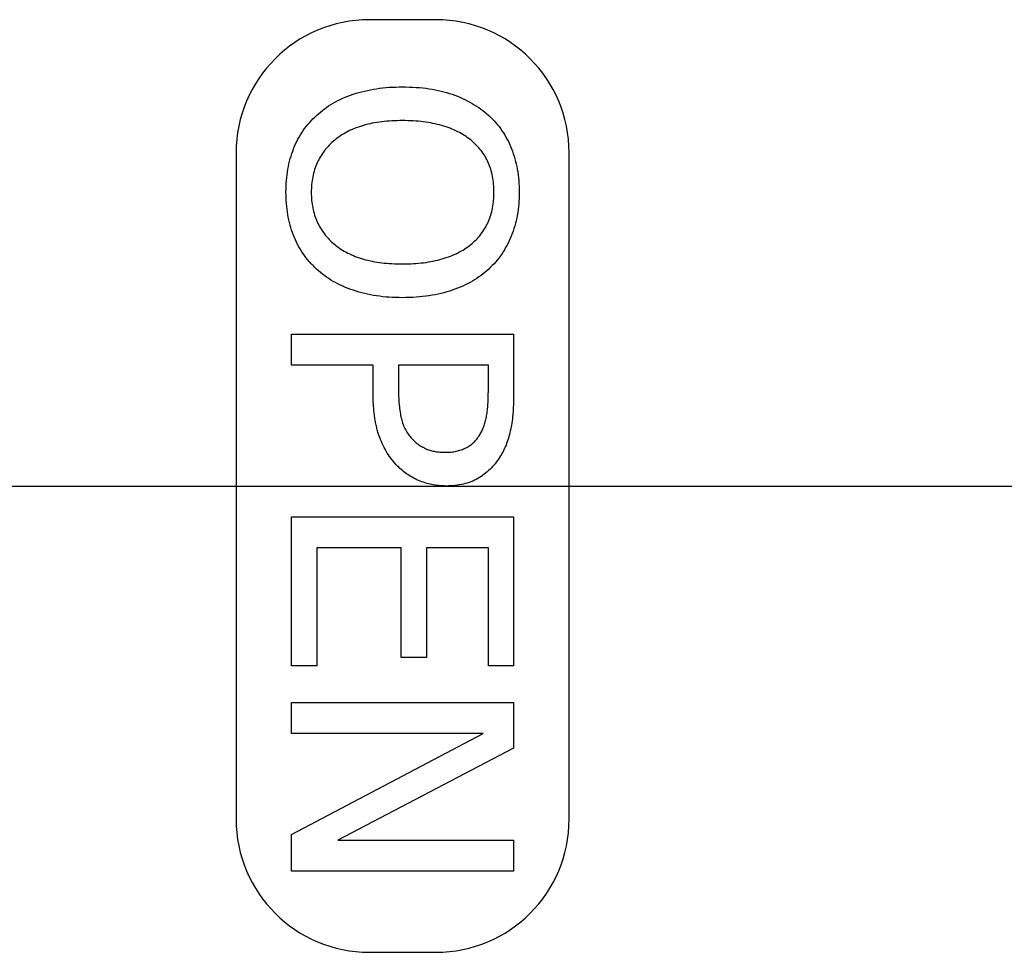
# Model space of a CAD drawing. Header units: metres. Extents: x 6538042 to 13082743, y 6022817 to 12049805.
# Tile 27 of 92: x 6539371.463 to 6539371.866, y 6024176.888 to 6024177.27. Entities that reach past the tile are written whole.
import ezdxf
from ezdxf.lldxf.tags import DXFTag

# ---------------------------------------------------------------- set-up
doc = ezdxf.new("R2010")
doc.units = ezdxf.units.M
doc.header["$MEASUREMENT"] = 0
for name, color, linetype in [('Default', 7, 'CONTINUOUS'), ('Linie_tabeli', 7, 'CONTINUOUS'), ('Q-6500-S', 7, 'CONTINUOUS')]:
    doc.layers.add(name, color=color, linetype=linetype)
tags = doc.linetypes.add('CENTER2', pattern=[28.575, 19.05, -3.175, 3.175, -3.175]).pattern_tags.tags
tags[10:11] = [DXFTag(74, 4), DXFTag(75, 0), DXFTag(340, '0'), DXFTag(46, 0.0), DXFTag(50, 0.0), DXFTag(44, 0.0), DXFTag(45, 0.0)]
tags[8:9] = [DXFTag(74, 4), DXFTag(75, 0), DXFTag(340, '0'), DXFTag(46, 0.0), DXFTag(50, 0.0), DXFTag(44, 0.0), DXFTag(45, 0.0)]
tags[6:7] = [DXFTag(74, 4), DXFTag(75, 0), DXFTag(340, '0'), DXFTag(46, 0.0), DXFTag(50, 0.0), DXFTag(44, 0.0), DXFTag(45, 0.0)]
tags[4:5] = [DXFTag(74, 4), DXFTag(75, 0), DXFTag(340, '0'), DXFTag(46, 0.0), DXFTag(50, 0.0), DXFTag(44, 0.0), DXFTag(45, 0.0)]

# ---------------------------------------------------------------- blocks, each defined once
blk = doc.blocks.new('z350')
at = {"layer": 'Default', "color": 7, "linetype": 'CENTER2'}
blk.add_line((6539305.67301, 6024165.66765), (6539313.17046, 6024165.66765), dxfattribs=at)
at = {"layer": 'Q-6500-S', "color": 7, "linetype": 'Continuous'}
for p, q in [((6539308.6145, 6024165.85886), (6539308.58718, 6024165.85886)), ((6539308.53255, 6024165.80423), (6539308.53255, 6024165.53108)), ((6539308.66913, 6024165.53108), (6539308.66913, 6024165.80423)), ((6539308.55531, 6024165.71721), (6539308.55531, 6024165.72989)), ((6539308.55531, 6024165.72989), (6539308.64637, 6024165.72989)), ((6539308.64637, 6024165.72989), (6539308.64637, 6024165.70513)), ((6539308.58874, 6024165.71721), (6539308.55531, 6024165.71721)), ((6539308.58874, 6024165.70599), (6539308.58874, 6024165.71721)), ((6539308.59911, 6024165.71721), (6539308.59911, 6024165.70821)), ((6539308.63599, 6024165.71721), (6539308.59911, 6024165.71721)), ((6539308.63599, 6024165.70628), (6539308.63599, 6024165.71721)), ((6539308.55531, 6024165.59389), (6539308.55531, 6024165.65498)), ((6539308.55531, 6024165.65498), (6539308.64637, 6024165.65498)), ((6539308.64637, 6024165.65498), (6539308.64637, 6024165.59389)), ((6539308.56569, 6024165.6423), (6539308.56569, 6024165.59389)), ((6539308.60026, 6024165.6423), (6539308.56569, 6024165.6423)), ((6539308.60026, 6024165.59735), (6539308.60026, 6024165.6423)), ((6539308.61064, 6024165.6423), (6539308.61064, 6024165.59735)), ((6539308.63599, 6024165.6423), (6539308.61064, 6024165.6423)), ((6539308.63599, 6024165.59389), (6539308.63599, 6024165.6423)), ((6539308.61064, 6024165.59735), (6539308.60026, 6024165.59735)), ((6539308.56569, 6024165.59389), (6539308.55531, 6024165.59389)), ((6539308.64637, 6024165.59389), (6539308.63599, 6024165.59389)), ((6539308.55531, 6024165.57891), (6539308.64637, 6024165.57891)), ((6539308.55531, 6024165.56623), (6539308.55531, 6024165.57891)), ((6539308.64637, 6024165.57891), (6539308.64637, 6024165.56018)), ((6539308.63383, 6024165.56623), (6539308.55531, 6024165.56623)), ((6539308.55531, 6024165.52476), (6539308.63383, 6024165.56623)), ((6539308.64637, 6024165.56018), (6539308.57428, 6024165.52243)), ((6539308.55531, 6024165.50976), (6539308.55531, 6024165.52476)), ((6539308.57428, 6024165.52243), (6539308.64637, 6024165.52243)), ((6539308.64637, 6024165.52243), (6539308.64637, 6024165.50976)), ((6539308.64637, 6024165.50976), (6539308.55531, 6024165.50976)), ((6539308.58718, 6024165.47645), (6539308.6145, 6024165.47645))]:
    blk.add_line(p, q, dxfattribs=at)
for centre, start, end in [((6539308.58718, 6024165.80423), 90, 180), ((6539308.6145, 6024165.80423), 0, 90), ((6539308.58718, 6024165.53108), 180, 270), ((6539308.6145, 6024165.53108), 270, 0)]:
    blk.add_arc(centre, 0.05463, start, end, dxfattribs=at)
for points, knots in [([(6539308.56553, 6024165.81963), (6539308.56658, 6024165.82055), (6539308.56871, 6024165.8224), (6539308.57236, 6024165.82469), (6539308.5763, 6024165.82674), (6539308.58062, 6024165.8284), (6539308.58525, 6024165.82971), (6539308.59018, 6024165.83063), (6539308.59539, 6024165.83123), (6539308.59897, 6024165.83129), (6539308.6008, 6024165.83132)], [0, 0, 0, 0, 0.109981, 0.222677, 0.338732, 0.460171, 0.586681, 0.717812, 0.855497, 1, 1, 1, 1]), ([(6539308.6008, 6024165.83132), (6539308.60268, 6024165.83128), (6539308.60632, 6024165.8312), (6539308.61161, 6024165.83065), (6539308.61654, 6024165.8297), (6539308.62112, 6024165.82836), (6539308.62537, 6024165.82666), (6539308.62931, 6024165.82464), (6539308.63296, 6024165.82233), (6539308.63513, 6024165.82049), (6539308.63621, 6024165.81957)], [0, 0, 0, 0, 0.147325, 0.286364, 0.417135, 0.541528, 0.660968, 0.776625, 0.888935, 1, 1, 1, 1]), ([(6539308.55301, 6024165.78813), (6539308.55305, 6024165.78974), (6539308.55312, 6024165.7929), (6539308.55373, 6024165.7975), (6539308.55469, 6024165.80187), (6539308.55606, 6024165.80598), (6539308.55782, 6024165.80983), (6539308.56001, 6024165.8134), (6539308.56254, 6024165.81671), (6539308.56453, 6024165.81865), (6539308.56553, 6024165.81963)], [0, 0, 0, 0, 0.13833, 0.270937, 0.398308, 0.521764, 0.642682, 0.761645, 0.880379, 1, 1, 1, 1]), ([(6539308.6008, 6024165.81748), (6539308.59933, 6024165.81746), (6539308.59648, 6024165.81742), (6539308.59234, 6024165.81703), (6539308.58845, 6024165.81644), (6539308.58483, 6024165.81555), (6539308.58147, 6024165.81444), (6539308.57838, 6024165.81307), (6539308.57555, 6024165.81145), (6539308.573, 6024165.80957), (6539308.57075, 6024165.80747), (6539308.56876, 6024165.80522), (6539308.5671, 6024165.80277), (6539308.56574, 6024165.80016), (6539308.56467, 6024165.79738), (6539308.56392, 6024165.79442), (6539308.56346, 6024165.7913), (6539308.56341, 6024165.78915), (6539308.56338, 6024165.78806)], [0, 0, 0, 0, 0.082013, 0.15896, 0.231795, 0.301022, 0.366308, 0.428923, 0.489187, 0.547812, 0.604874, 0.660368, 0.715033, 0.76936, 0.82423, 0.880553, 0.939042, 1, 1, 1, 1]), ([(6539308.62875, 6024165.80956), (6539308.62793, 6024165.81018), (6539308.62625, 6024165.81145), (6539308.62341, 6024165.81301), (6539308.6203, 6024165.8144), (6539308.61688, 6024165.81552), (6539308.61319, 6024165.81639), (6539308.60927, 6024165.81704), (6539308.60511, 6024165.81742), (6539308.60226, 6024165.81746), (6539308.6008, 6024165.81748)], [0, 0, 0, 0, 0.104197, 0.213186, 0.32761, 0.449417, 0.577082, 0.711533, 0.852072, 1, 1, 1, 1]), ([(6539308.63621, 6024165.81957), (6539308.63719, 6024165.81861), (6539308.63914, 6024165.81667), (6539308.64164, 6024165.81337), (6539308.6438, 6024165.80981), (6539308.64557, 6024165.80595), (6539308.64695, 6024165.80183), (6539308.64796, 6024165.79748), (6539308.64856, 6024165.79288), (6539308.64863, 6024165.78974), (6539308.64867, 6024165.78813)], [0, 0, 0, 0, 0.118517, 0.236555, 0.355595, 0.476864, 0.601335, 0.729306, 0.861785, 1, 1, 1, 1]), ([(6539308.6383, 6024165.78806), (6539308.63827, 6024165.78919), (6539308.63822, 6024165.7914), (6539308.63779, 6024165.79459), (6539308.63705, 6024165.79756), (6539308.63603, 6024165.80032), (6539308.63471, 6024165.80289), (6539308.63302, 6024165.80527), (6539308.63107, 6024165.80755), (6539308.62953, 6024165.80888), (6539308.62875, 6024165.80956)], [0, 0, 0, 0, 0.139668, 0.270815, 0.395627, 0.514533, 0.631762, 0.750556, 0.873006, 1, 1, 1, 1]), ([(6539308.56553, 6024165.75662), (6539308.5645, 6024165.75763), (6539308.56248, 6024165.75964), (6539308.55991, 6024165.76305), (6539308.55772, 6024165.76667), (6539308.55597, 6024165.77056), (6539308.55465, 6024165.77467), (6539308.55369, 6024165.77898), (6539308.55313, 6024165.78349), (6539308.55305, 6024165.78657), (6539308.55301, 6024165.78813)], [0, 0, 0, 0, 0.123651, 0.245058, 0.365345, 0.486989, 0.610122, 0.735872, 0.865791, 1, 1, 1, 1]), ([(6539308.56338, 6024165.78806), (6539308.56341, 6024165.78696), (6539308.56346, 6024165.78483), (6539308.56392, 6024165.78171), (6539308.56467, 6024165.77875), (6539308.56574, 6024165.77598), (6539308.56709, 6024165.77337), (6539308.56877, 6024165.77094), (6539308.57074, 6024165.76868), (6539308.57301, 6024165.7666), (6539308.57554, 6024165.76472), (6539308.57838, 6024165.76312), (6539308.58147, 6024165.76176), (6539308.58482, 6024165.76061), (6539308.58845, 6024165.75976), (6539308.59234, 6024165.75916), (6539308.59648, 6024165.75877), (6539308.59933, 6024165.75873), (6539308.6008, 6024165.75871)], [0, 0, 0, 0, 0.061017, 0.119231, 0.175609, 0.230533, 0.284913, 0.339354, 0.394903, 0.451793, 0.510475, 0.570631, 0.633307, 0.698764, 0.767979, 0.840885, 0.917907, 1, 1, 1, 1]), ([(6539308.62875, 6024165.76663), (6539308.62951, 6024165.76728), (6539308.63102, 6024165.76858), (6539308.63297, 6024165.77082), (6539308.63463, 6024165.77325), (6539308.63596, 6024165.77588), (6539308.63701, 6024165.77868), (6539308.63776, 6024165.78166), (6539308.63822, 6024165.7848), (6539308.63827, 6024165.78696), (6539308.6383, 6024165.78806)], [0, 0, 0, 0, 0.123837, 0.245148, 0.365195, 0.485844, 0.608497, 0.733964, 0.864244, 1, 1, 1, 1]), ([(6539308.64867, 6024165.78813), (6539308.64864, 6024165.78651), (6539308.64857, 6024165.78333), (6539308.64794, 6024165.77869), (6539308.64692, 6024165.7743), (6539308.64547, 6024165.77017), (6539308.64367, 6024165.76631), (6539308.64155, 6024165.76274), (6539308.63907, 6024165.75948), (6539308.63716, 6024165.75757), (6539308.63621, 6024165.75662)], [0, 0, 0, 0, 0.13957, 0.273466, 0.401878, 0.527165, 0.649168, 0.767774, 0.884198, 1, 1, 1, 1]), ([(6539308.6008, 6024165.75871), (6539308.60229, 6024165.75873), (6539308.60519, 6024165.75877), (6539308.60939, 6024165.75918), (6539308.61334, 6024165.7598), (6539308.617, 6024165.76073), (6539308.62039, 6024165.76185), (6539308.62348, 6024165.76321), (6539308.62629, 6024165.76476), (6539308.62794, 6024165.76601), (6539308.62875, 6024165.76663)], [0, 0, 0, 0, 0.150976, 0.293395, 0.427852, 0.555223, 0.675879, 0.789507, 0.897142, 1, 1, 1, 1]), ([(6539308.6008, 6024165.74487), (6539308.59899, 6024165.7449), (6539308.59543, 6024165.74496), (6539308.59025, 6024165.74556), (6539308.58531, 6024165.74648), (6539308.58068, 6024165.74781), (6539308.57634, 6024165.74948), (6539308.57235, 6024165.75148), (6539308.56873, 6024165.75384), (6539308.56659, 6024165.7557), (6539308.56553, 6024165.75662)], [0, 0, 0, 0, 0.143004, 0.280143, 0.411202, 0.538227, 0.660039, 0.776659, 0.889413, 1, 1, 1, 1]), ([(6539308.63621, 6024165.75662), (6539308.63516, 6024165.75572), (6539308.63304, 6024165.75389), (6539308.62944, 6024165.75156), (6539308.62548, 6024165.74958), (6539308.62118, 6024165.74788), (6539308.61654, 6024165.74653), (6539308.61158, 6024165.74557), (6539308.60629, 6024165.74499), (6539308.60267, 6024165.74491), (6539308.6008, 6024165.74487)], [0, 0, 0, 0, 0.108643, 0.219769, 0.335635, 0.456394, 0.582735, 0.71499, 0.853614, 1, 1, 1, 1]), ([(6539308.59911, 6024165.70821), (6539308.59912, 6024165.70694), (6539308.59914, 6024165.70453), (6539308.59938, 6024165.7011), (6539308.59975, 6024165.69805), (6539308.60025, 6024165.69535), (6539308.60098, 6024165.69294), (6539308.60193, 6024165.69076), (6539308.60314, 6024165.68879), (6539308.60413, 6024165.68765), (6539308.60462, 6024165.68709)], [0, 0, 0, 0, 0.169894, 0.324012, 0.460311, 0.581722, 0.691989, 0.797597, 0.899913, 1, 1, 1, 1]), ([(6539308.59825, 6024165.67633), (6539308.59749, 6024165.67721), (6539308.59596, 6024165.67897), (6539308.59407, 6024165.68193), (6539308.59242, 6024165.68507), (6539308.59129, 6024165.68787), (6539308.59055, 6024165.69025), (6539308.59006, 6024165.69216), (6539308.58966, 6024165.69419), (6539308.58931, 6024165.69632), (6539308.58907, 6024165.69858), (6539308.58886, 6024165.70095), (6539308.58876, 6024165.70344), (6539308.58875, 6024165.70513), (6539308.58874, 6024165.70599)], [0, 0, 0, 0, 0.108974, 0.218167, 0.328917, 0.442555, 0.501066, 0.562761, 0.627802, 0.695214, 0.766157, 0.840865, 0.918773, 1, 1, 1, 1]), ([(6539308.63246, 6024165.68862), (6539308.63278, 6024165.68916), (6539308.63341, 6024165.69024), (6539308.63414, 6024165.69203), (6539308.63475, 6024165.69392), (6539308.63522, 6024165.69598), (6539308.63558, 6024165.69821), (6539308.63582, 6024165.70068), (6539308.63596, 6024165.70339), (6539308.63598, 6024165.70529), (6539308.63599, 6024165.70628)], [0, 0, 0, 0, 0.102498, 0.206454, 0.316344, 0.429845, 0.55286, 0.687823, 0.837092, 1, 1, 1, 1]), ([(6539308.64637, 6024165.70513), (6539308.64635, 6024165.70372), (6539308.64631, 6024165.70103), (6539308.64607, 6024165.69714), (6539308.64564, 6024165.69357), (6539308.64505, 6024165.6903), (6539308.64428, 6024165.68727), (6539308.64329, 6024165.68445), (6539308.64208, 6024165.68182), (6539308.6411, 6024165.68019), (6539308.64062, 6024165.67938)], [0, 0, 0, 0, 0.157574, 0.302626, 0.436903, 0.560105, 0.675551, 0.786913, 0.89445, 1, 1, 1, 1]), ([(6539308.61838, 6024165.68148), (6539308.61916, 6024165.6815), (6539308.62066, 6024165.68154), (6539308.62284, 6024165.68187), (6539308.62485, 6024165.68242), (6539308.62671, 6024165.68321), (6539308.62842, 6024165.68419), (6539308.62995, 6024165.68545), (6539308.63134, 6024165.6869), (6539308.63208, 6024165.68804), (6539308.63246, 6024165.68862)], [0, 0, 0, 0, 0.140471, 0.27246, 0.39782, 0.518226, 0.636691, 0.754248, 0.875066, 1, 1, 1, 1]), ([(6539308.60462, 6024165.68709), (6539308.60509, 6024165.68662), (6539308.606, 6024165.6857), (6539308.6075, 6024165.68453), (6539308.60906, 6024165.68357), (6539308.61068, 6024165.68277), (6539308.61243, 6024165.68221), (6539308.61428, 6024165.68176), (6539308.61629, 6024165.68155), (6539308.61767, 6024165.68151), (6539308.61838, 6024165.68148)], [0, 0, 0, 0, 0.128849, 0.252763, 0.371502, 0.487682, 0.605509, 0.729818, 0.861179, 1, 1, 1, 1]), ([(6539308.61867, 6024165.66765), (6539308.61768, 6024165.66768), (6539308.61572, 6024165.66774), (6539308.61283, 6024165.66818), (6539308.61003, 6024165.6689), (6539308.60733, 6024165.66992), (6539308.60477, 6024165.67116), (6539308.60238, 6024165.67266), (6539308.60019, 6024165.67436), (6539308.59889, 6024165.67568), (6539308.59825, 6024165.67633)], [0, 0, 0, 0, 0.12957, 0.257242, 0.383563, 0.509911, 0.63555, 0.757507, 0.878904, 1, 1, 1, 1]), ([(6539308.64062, 6024165.67938), (6539308.64002, 6024165.6785), (6539308.63882, 6024165.67676), (6539308.63669, 6024165.67444), (6539308.63432, 6024165.67244), (6539308.63173, 6024165.6707), (6539308.62887, 6024165.66931), (6539308.62572, 6024165.66834), (6539308.62229, 6024165.66776), (6539308.6199, 6024165.66769), (6539308.61867, 6024165.66765)], [0, 0, 0, 0, 0.122751, 0.24259, 0.361245, 0.479885, 0.600423, 0.725663, 0.858131, 1, 1, 1, 1])]:
    blk.add_open_spline(points, degree=3, knots=knots, dxfattribs=at)

msp = doc.modelspace()

# ---------------------------------------------------------------- block references
at = {"layer": 'Linie_tabeli'}
msp.add_blockref('z350', (63.0188, 11.41144), dxfattribs=at)

doc.saveas('drawing.dxf')
